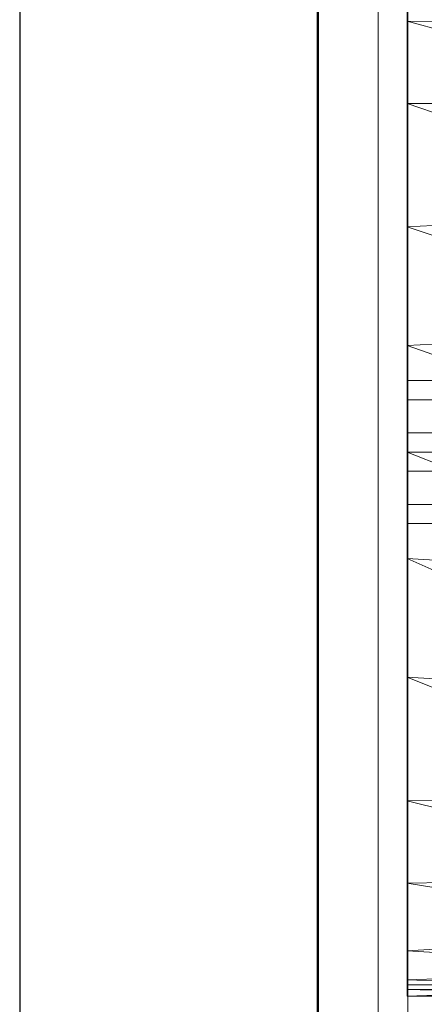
# Model space of a CAD drawing. Header units: metres. Extents: x 391.1 to 427.5, y 12.7 to 28.4.
# Tile 36 of 139: x 404.337 to 404.472, y 27.105 to 27.435. Entities that reach past the tile are written whole.
import ezdxf

# ---------------------------------------------------------------- set-up
doc = ezdxf.new("R2010")
doc.units = ezdxf.units.M
doc.layers.add('01_SUELOS', color=7, linetype='Continuous', lineweight=25, true_color=0x007f00)
for name, color, linetype, lineweight in [('02_MOBILIARIO', 7, 'Continuous', 18), ('A-DETL-____-MBND', 7, 'Continuous', 18), ('A-GENM-____-OTLN', 7, 'Continuous', 18), ('A-WALL-____-MCUT', 7, 'Continuous', 25), ('A-WALL-____-OTLN', 7, 'Continuous', 25)]:
    doc.layers.add(name, color=color, linetype=linetype, lineweight=lineweight)

# ---------------------------------------------------------------- blocks, each defined once
blk = doc.blocks.new('Family - Envans P1-154705-04_TEL_P1')
at = {"layer": 'A-WALL-____-MCUT', "color": 253, "true_color": 0xaaaaaa}
for p, q in [((4.55879, 0.1), (0, 0.1)), ((0, 0), (4.55879, 0))]:
    blk.add_line(p, q, dxfattribs=at)
at = {"layer": 'A-WALL-____-OTLN', "color": 253, "true_color": 0xaaaaaa}
for p, q in [((4.55879, 0.1), (0, 0.1)), ((0, 0), (4.55879, 0))]:
    blk.add_line(p, q, dxfattribs=at)
at = {"layer": 'A-WALL-____-OTLN', "color": 253, "lineweight": 18, "true_color": 0xaaaaaa}
blk.add_line((0, 0), (4.55879, 0), dxfattribs=at)
blk = doc.blocks.new('Family - LONDR55-XX_ZZ-ARQ-CAA-M3D-Londres55-154745-04_TEL_P1')
at = {"layer": '01_SUELOS', "color": 9, "true_color": 0xaad4aa}
for p, q in [((0, 2.1), (0, 0)), ((0, 0), (0, 2.1))]:
    blk.add_line(p, q, dxfattribs=at)
blk = doc.blocks.new('Family - LONDR55-XX_ZZ-ARQ-CAA-M3D-Londres55-155045-04_TEL_P1')
at = {"layer": '01_SUELOS', "color": 9, "true_color": 0xaad4aa}
for p, q in [((6.1394, 11.05385), (6.1394, 14.95764)), ((6.1394, 14.95764), (6.1394, 11.05385))]:
    blk.add_line(p, q, dxfattribs=at)
blk = doc.blocks.new('Family - Rentamans P1-155105-04_TEL_P1')
at = {"layer": 'A-DETL-____-MBND', "color": 253, "true_color": 0xaaaaaa}
for p, q in [((0, 0.36146), (0, 0.00406)), ((0, 0.35008), (0, 0.32734)), ((0, 0.32734), (0, 0.29972)), ((0.10273, 0.32574), (0, 0.32734)), ((0, 0.32734), (0.10273, 0.29924)), ((0, 0.29972), (0, 0.2583)), ((0.10273, 0.29924), (0, 0.29972)), ((0, 0.29972), (0.10273, 0.26415)), ((0.10273, 0.26415), (0, 0.2583)), ((0, 0.2583), (0, 0.2185)), ((0, 0.2583), (0.10273, 0.22395)), ((0.10273, 0.22395), (0, 0.2185)), ((0, 0.2185), (0, 0.18276)), ((0, 0.2185), (0.10273, 0.18276)), ((0, 0.20033), (0, 0.20676)), ((0, 0.20676), (0.02, 0.20676)), ((0, 0.20676), (0.02, 0.20676)), ((0, 0.20676), (0, 0.20033)), ((0, 0.20033), (0, 0.18919)), ((0.02, 0.20033), (0, 0.20033)), ((0, 0.18919), (0, 0.20033)), ((0, 0.20033), (0.02, 0.20033)), ((0, 0.18919), (0.02, 0.18919)), ((0, 0.18919), (0, 0.17633)), ((0, 0.17633), (0, 0.18919)), ((0, 0.18919), (0.02, 0.18919)), ((0, 0.18276), (0, 0.14702)), ((0, 0.18276), (0.10273, 0.14157)), ((0.10273, 0.18276), (0, 0.18276)), ((0, 0.17633), (0.02, 0.17633)), ((0, 0.17633), (0, 0.16519)), ((0, 0.16519), (0, 0.17633)), ((0, 0.17633), (0.02, 0.17633)), ((0, 0.16519), (0.02, 0.16519)), ((0, 0.16519), (0, 0.15876)), ((0, 0.15876), (0, 0.16519)), ((0, 0.16519), (0.02, 0.16519)), ((0, 0.15876), (0.02, 0.15876)), ((0, 0.15876), (0.02, 0.15876)), ((0, 0.14702), (0, 0.10722)), ((0.10273, 0.14157), (0, 0.14702)), ((0, 0.14702), (0.10273, 0.10137)), ((0, 0.10722), (0, 0.06579)), ((0.10273, 0.10137), (0, 0.10722)), ((0, 0.10722), (0.10273, 0.06628)), ((0.10273, 0.06628), (0, 0.06579)), ((0, 0.06579), (0, 0.03818)), ((0, 0.06579), (0.10273, 0.03978)), ((0.10273, 0.03978), (0, 0.03818)), ((0, 0.03818), (0, 0.01543)), ((0, 0.03818), (0.10273, 0.02147)), ((0.10273, 0.02147), (0, 0.01543)), ((0, 0.01543), (0, 0.00569)), ((0, 0.01543), (0.10273, 0.00966)), ((0.10273, 0.00966), (0, 0.00569)), ((0, 0.00569), (0, 0.00244)), ((0, 0.00569), (0.10273, 0.00269)), ((0, 0.00406), (0.10273, 0.00411)), ((0, 0.00026), (0.10273, 0.00411)), ((0, 0.00026), (0, 0.00406)), ((0.10273, 0.00269), (0, 0.00244)), ((0, 0.00244), (0, 0.00026)), ((0, 0.00244), (0.10273, 0)), ((0, 0.00026), (0.10273, 0))]:
    blk.add_line(p, q, dxfattribs=at)
blk = doc.blocks.new('Family - LONDR55-XX_ZZ-ARQ-CAA-M3D-Londres55-154669-04_TEL_P1')
at = {"layer": 'A-GENM-____-OTLN', "color": 253, "true_color": 0xaaaaaa}
for p, q in [((0.6, 0.03), (0, 0.03)), ((0.6, 0.03), (0, 0.03)), ((0, 0.01), (0.6, 0.01)), ((0, 0.01), (0.6, 0.01)), ((0.6, 0.01), (0, 0.01)), ((0, 0.01), (0.6, 0.01)), ((0, 0), (0.6, 0)), ((0.6, 0), (0, 0))]:
    blk.add_line(p, q, dxfattribs=at)
blk = doc.blocks.new('Family - Mirall P1-155249-04_TEL_P1')
blk.add_blockref('Family - LONDR55-XX_ZZ-ARQ-CAA-M3D-Londres55-154669-04_TEL_P1', (0, 0))
blk = doc.blocks.new('LONDR55-XX_ZZ-ARQ-CAA-M3D-Londres55_ifc-1-04_TEL_P1')
at = {"layer": '01_SUELOS', "color": 253, "lineweight": 18, "true_color": 0xaaaaaa}
for name, p in [('Family - LONDR55-XX_ZZ-ARQ-CAA-M3D-Londres55-155045-04_TEL_P1', (398.29721, 13.12061)), ('Family - LONDR55-XX_ZZ-ARQ-CAA-M3D-Londres55-154745-04_TEL_P1', (404.43662, 25.92946))]:
    blk.add_blockref(name, p, dxfattribs=at)
at = {"layer": '02_MOBILIARIO', "color": 253, "lineweight": 18, "true_color": 0xaaaaaa}
blk.add_blockref('Family - Rentamans P1-155105-04_TEL_P1', (404.46677, 27.10751), dxfattribs=at)
at = {"layer": 'A-GENM-____-OTLN', "color": 253, "lineweight": 18, "true_color": 0xaaaaaa, "rotation": 90}
blk.add_blockref('Family - Mirall P1-155249-04_TEL_P1', (404.46698, 26.99052), dxfattribs=at)
at = {"layer": 'A-WALL-____-OTLN', "color": 253, "lineweight": 18, "true_color": 0xaaaaaa, "rotation": 90}
blk.add_blockref('Family - Envans P1-154705-04_TEL_P1', (404.43662, 23.51946), dxfattribs=at)

msp = doc.modelspace()

# ---------------------------------------------------------------- block references
at = {"lineweight": 5}
msp.add_blockref('LONDR55-XX_ZZ-ARQ-CAA-M3D-Londres55_ifc-1-04_TEL_P1', (0, 0), dxfattribs=at)

doc.saveas('drawing.dxf')
